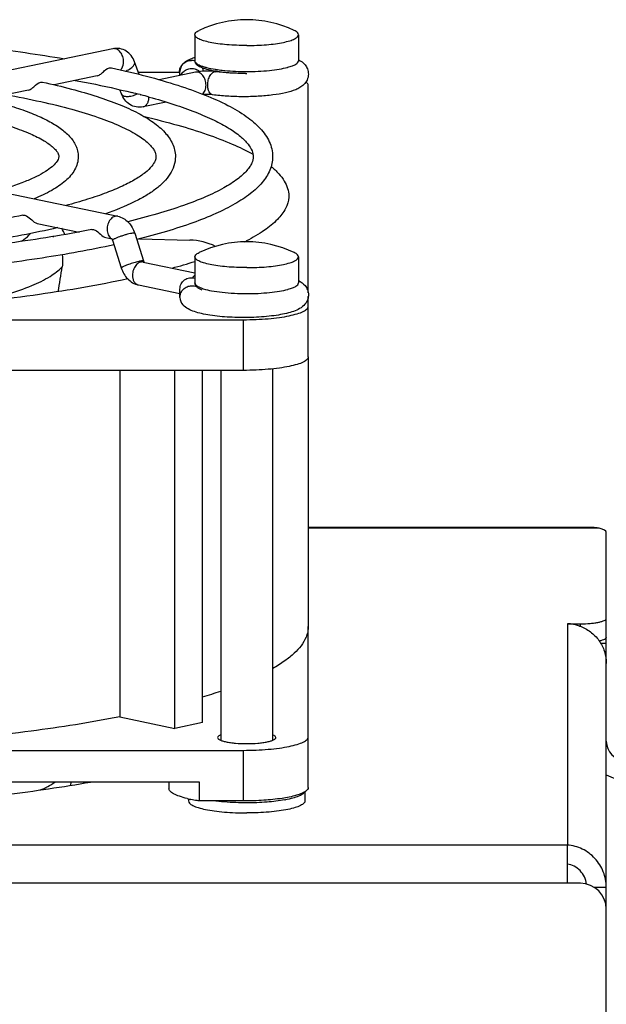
# Model space of a CAD drawing. Extents: x -1767 to 1181, y 8 to 1639.
# Tile 72 of 74: x 744 to 789, y 961 to 1037. Entities that reach past the tile are written whole.
import ezdxf

# ---------------------------------------------------------------- set-up
doc = ezdxf.new("R2010")
doc.units = 0
doc.header["$LTSCALE"] = 65.395
doc.layers.get('0').update_dxf_attribs({"linetype": 'CONTINUOUS'})
doc.layers.add('3_ALL_AXES', color=7, linetype='CONTINUOUS')

msp = doc.modelspace()

# ---------------------------------------------------------------- linework, layer by layer
at = {"color": 7, "linetype": 'CONTINUOUS'}
for p, q in [((751.367, 1035.127), (724.497, 1029.541)), ((753.392, 1033.146), (753.036, 1034.124)), ((756.537, 1033.072), (756.537, 1033.368)), ((750.151, 1033.036), (746.829, 1032.345)), ((753.325, 1033.331), (756.537, 1033.331)), ((757.73, 1033.32), (754.924, 1032.737)), ((744.847, 1031.933), (741.516, 1031.241)), ((752.023, 1031.645), (751.907, 1031.965)), ((766.437, 1016.272), (766.437, 1032.291)), ((755.476, 1031.013), (753.692, 1030.642)), ((724.863, 1027.777), (751.733, 1022.19)), ((764.933, 1023.767), (764.93, 1023.664)), ((745.524, 1021.643), (748.747, 1020.972)), ((746.728, 1020.631), (746.799, 1020.629)), ((750.827, 1020.54), (751.284, 1020.445)), ((753.048, 1020.884), (753.727, 1018.739)), ((753.406, 1020.456), (757.309, 1020.353)), ((751.332, 1020.341), (752.011, 1018.196)), ((753.692, 1018.653), (757.687, 1017.822)), ((753.326, 1016.89), (756.537, 1016.223)), ((756.537, 1015.927), (756.537, 1016.569)), ((766.437, 1011.33), (766.437, 1015.988)), ((679.437, 1014.203), (761.437, 1014.203)), ((761.437, 1010.291), (679.437, 1010.291)), ((751.886, 1010.291), (751.886, 983.53)), ((756.146, 982.645), (756.146, 1010.291)), ((758.268, 983.086), (758.268, 1010.291)), ((789.437, 989.669), (789.437, 991.136)), ((766.437, 978.073), (766.437, 990.51)), ((789.437, 989.187), (789.022, 989.187)), ((751.886, 983.53), (756.146, 982.645)), ((758.268, 983.086), (756.146, 982.645)), ((679.437, 980.946), (761.437, 980.946)), ((682.853, 978.501), (758.022, 978.501)), ((755.687, 978.501), (755.687, 978.021)), ((758.022, 978.501), (758.022, 977.034)), ((761.437, 977.034), (758.022, 977.034)), ((789.437, 970.358), (788.518, 970.358))]:
    msp.add_line(p, q, dxfattribs=at)
at = {"color": 9, "linetype": 'CONTINUOUS'}
for p, q in [((757.687, 1034.202), (757.687, 1034.202)), ((757.687, 1017.049), (757.687, 1017.049)), ((761.437, 1010.291), (761.437, 1014.203)), ((788.889, 998.094), (766.437, 998.094)), ((786.437, 990.72), (786.437, 973.626)), ((787.437, 990.522), (787.437, 990.72)), ((761.437, 977.034), (761.437, 980.946)), ((748.104, 978.243), (748.131, 978.501)), ((749.098, 978.501), (749.098, 978.409)), ((786.437, 973.611), (662.437, 973.611)), ((786.437, 970.677), (662.437, 970.677))]:
    msp.add_line(p, q, dxfattribs=at)
at = {"color": 3, "linetype": 'CONTINUOUS'}
for p, q in [((787.437, 998.16), (766.437, 998.16)), ((789.437, 991.136), (789.437, 997.801)), ((786.437, 990.72), (787.437, 990.72)), ((789.437, 877.41), (789.437, 989.669)), ((786.437, 970.677), (786.437, 973.626)), ((787.437, 970.677), (786.437, 970.677))]:
    msp.add_line(p, q, dxfattribs=at)
at = {"color": 6, "linetype": 'CONTINUOUS'}
msp.add_line((748.12, 978.501), (748.092, 978.241), dxfattribs=at)
at = {"color": 7, "linetype": 'CONTINUOUS'}
for centre, radius, start, end in [((757.416, 1033.299), 0.931, 72.84704, 88.68824), ((757.501, 1033.179), 1.051, 168.62707, 171.67184), ((757.552, 1033.168), 1.103, 159.82788, 168.56419), ((757.39, 1033.369), 0.853, 136.85384, 180.04845), ((757.694, 1033.081), 1.271, 139.63797, 141.0702), ((757.443, 1032.701), 0.904, 47.71804, 63.49761), ((757.454, 1033.326), 0.884, 4.30425, 20.76166), ((760.763, 1042.301), 9.036, 260.00338, 260.67479), ((761.451, 1051.913), 18.691, 270.43851, 270.72623), ((743.951, 1019.232), 4.01, 22.74204, 30.35829), ((745.165, 1019.023), 2.243, 45.38069, 45.80713), ((750.854, 1020.19), 0.502, 17.55182, 21.60327), ((757.186, 1015.642), 4.713, 63.72489, 88.50136), ((754.124, 1035.014), 16.546, 296.55418, 297.12131), ((696.224, 1025.481), 51.728, 349.84987, 352.01374), ((744.005, 1061.77), 45.185, 285.30285, 287.63105), ((757.39, 1015.926), 0.853, 179.95154, 223.14712), ((746.602, 1024.03), 40.67, 286.68383, 288.78192), ((790.937, 981.66), 3, 240, 270), ((759.387, 986.522), 9.582, 256.19025, 257.94533), ((762.912, 986.672), 9.707, 280.21004, 280.49463)]:
    msp.add_arc(centre, radius, start, end, dxfattribs=at)
at = {"color": 9, "linetype": 'CONTINUOUS'}
for centre, radius, start, end in [((760.866, 1043.656), 10.242, 260.94225, 261.32286), ((761.688, 1052.48), 19.11, 269.25018, 269.99961), ((763.573, 1038.449), 4.925, 284.88012, 285.14226), ((751.464, 1020.873), 0.456, 239.40834, 244.87465), ((751.458, 1020.86), 0.442, 244.87442, 253.50641), ((753.414, 1017.315), 0.434, 252.97369, 258.23021), ((759.318, 1019.68), 3.238, 250.2396, 252.39322), ((763.617, 1021.133), 4.755, 285.14181, 285.48269)]:
    msp.add_arc(centre, radius, start, end, dxfattribs=at)
at = {"color": 3, "linetype": 'CONTINUOUS'}
for centre, radius, start, end in [((786.346, 987.612), 3.109, 70.61139, 88.31825), ((790.937, 981.66), 1.5, 180, 270), ((787.437, 968.677), 2, 0, 90)]:
    msp.add_arc(centre, radius, start, end, dxfattribs=at)
at = {"color": 6, "linetype": 'CONTINUOUS'}
msp.add_arc((744.43, 981.66), 4, 289.28582, 307.81229, dxfattribs=at)
at = {"color": 3, "linetype": 'CONTINUOUS'}
msp.add_ellipse((787.437, 997.801), major_axis=(2, 0), ratio=0.212557, start_param=0, end_param=0.758912, dxfattribs=at)
at = {"color": 7, "linetype": 'CONTINUOUS'}
for points, knots in [([(753.036, 1034.124), (752.975, 1034.292), (752.804, 1034.61), (752.405, 1034.976), (751.901, 1035.171), (751.539, 1035.163), (751.367, 1035.127)], [0, 0, 0, 0, 0.252553, 0.502099, 0.751047, 1, 1, 1, 1]), ([(756.768, 1033.952), (756.831, 1034.019), (757.101, 1034.253), (757.436, 1034.396), (757.685, 1034.479)], [0, 0, 0, 0, 0.258788, 1, 1, 1, 1]), ([(756.768, 1033.952), (756.852, 1034.042), (757.062, 1034.187), (757.313, 1034.233), (757.437, 1034.23)], [0, 0, 0, 0, 0.497337, 1, 1, 1, 1]), ([(759.195, 1033.402), (758.995, 1033.438), (758.64, 1033.513), (758.23, 1033.645), (757.975, 1033.778), (757.827, 1033.885), (757.714, 1034.025), (757.692, 1034.143), (757.692, 1034.202)], [0, 0, 0, 0, 0.335382, 0.601248, 0.709982, 0.809222, 0.90281, 1, 1, 1, 1]), ([(765.688, 1034.281), (765.876, 1034.181), (766.158, 1033.976), (766.4, 1033.566), (766.449, 1033.308), (766.449, 1033.175)], [0, 0, 0, 0, 0.45395, 0.717411, 1, 1, 1, 1]), ([(750.151, 1033.036), (750.249, 1033.056), (750.452, 1033.176), (750.733, 1033.465), (751.049, 1033.696), (751.243, 1033.654)], [0, 0, 0, 0, 0.238025, 0.529968, 1, 1, 1, 1]), ([(756.516, 1033.548), (756.528, 1033.579), (756.577, 1033.697), (756.646, 1033.807), (756.705, 1033.88)], [0, 0, 0, 0, 0.260215, 1, 1, 1, 1]), ([(756.618, 1033.09), (756.668, 1033.198), (756.815, 1033.395), (757.133, 1033.58), (757.499, 1033.629), (757.738, 1033.564), (757.846, 1033.51)], [0, 0, 0, 0, 0.247768, 0.497721, 0.749004, 1, 1, 1, 1]), ([(759.299, 1033.357), (759.034, 1033.393), (758.508, 1033.415), (757.982, 1033.373), (757.73, 1033.32)], [0, 0, 0, 0, 0.510313, 1, 1, 1, 1]), ([(760.893, 1033.229), (760.75, 1033.235), (760.217, 1033.266), (759.685, 1033.321), (759.299, 1033.385)], [0, 0, 0, 0, 0.267417, 1, 1, 1, 1]), ([(761.594, 1033.222), (761.192, 1033.219), (760.425, 1033.238), (759.66, 1033.306), (759.299, 1033.357)], [0, 0, 0, 0, 0.523827, 1, 1, 1, 1]), ([(766.449, 1033.175), (766.45, 1033.018), (766.381, 1032.712), (766.124, 1032.359), (765.806, 1032.121), (765.335, 1031.892), (764.635, 1031.695), (763.668, 1031.536), (762.559, 1031.44), (761.374, 1031.41), (760.194, 1031.449), (759.421, 1031.522), (759.052, 1031.574)], [0, 0, 0, 0, 0.058165, 0.11106, 0.157949, 0.203215, 0.303666, 0.425079, 0.564604, 0.713825, 0.862354, 1, 1, 1, 1]), ([(744.847, 1031.933), (744.946, 1031.954), (745.148, 1032.074), (745.429, 1032.363), (745.745, 1032.593), (745.939, 1032.551)], [0, 0, 0, 0, 0.23787, 0.529944, 1, 1, 1, 1]), ([(766.437, 1032.291), (766.437, 1032.315), (766.419, 1032.425), (766.333, 1032.51), (766.264, 1032.563)], [0, 0, 0, 0, 0.210811, 1, 1, 1, 1]), ([(753.692, 1030.642), (753.52, 1030.606), (753.159, 1030.599), (752.654, 1030.793), (752.255, 1031.159), (752.084, 1031.478), (752.023, 1031.645)], [0, 0, 0, 0, 0.248913, 0.497854, 0.747428, 1, 1, 1, 1]), ([(759.052, 1031.574), (758.942, 1031.589), (758.711, 1031.604), (758.479, 1031.6), (758.358, 1031.591)], [0, 0, 0, 0, 0.476214, 1, 1, 1, 1]), ([(753.8, 1029.888), (754.66, 1029.686), (756.282, 1029.27), (758.544, 1028.568), (760.485, 1027.828), (761.647, 1027.27), (762.164, 1026.979)], [0, 0, 0, 0, 0.298527, 0.565502, 0.799547, 1, 1, 1, 1]), ([(763.573, 1026.037), (763.783, 1025.864), (764.158, 1025.518), (764.599, 1024.948), (764.87, 1024.364), (764.933, 1023.96), (764.933, 1023.767)], [0, 0, 0, 0, 0.298907, 0.558491, 0.787744, 1, 1, 1, 1]), ([(764.93, 1023.664), (764.914, 1023.365), (764.717, 1022.719), (764.033, 1021.85), (762.99, 1021.018), (762.143, 1020.532), (761.667, 1020.288)], [0, 0, 0, 0, 0.183879, 0.401487, 0.670757, 1, 1, 1, 1]), ([(744.425, 1022.265), (744.512, 1022.282), (744.956, 1022.171), (745.192, 1021.711), (745.524, 1021.643)], [0, 0, 0, 0, 0.207463, 1, 1, 1, 1]), ([(751.733, 1022.19), (751.888, 1022.158), (752.189, 1022.041), (752.699, 1021.639), (752.95, 1021.195), (753.048, 1020.884)], [0, 0, 0, 0, 0.244949, 0.492642, 1, 1, 1, 1]), ([(749.729, 1021.162), (749.816, 1021.179), (750.26, 1021.069), (750.495, 1020.609), (750.827, 1020.54)], [0, 0, 0, 0, 0.207441, 1, 1, 1, 1]), ([(751.265, 1020.47), (751.259, 1020.476), (751.291, 1020.441), (751.298, 1020.421), (751.314, 1020.39), (751.32, 1020.374)], [0, 0, 0, 0, 0.213588, 0.541755, 1, 1, 1, 1]), ([(747.442, 1019.219), (747.48, 1018.991), (747.493, 1018.679), (747.461, 1018.371), (747.45, 1018.294)], [0, 0, 0, 0, 0.748128, 1, 1, 1, 1]), ([(752.011, 1018.196), (752.109, 1017.885), (752.36, 1017.441), (752.87, 1017.039), (753.172, 1016.922), (753.326, 1016.89)], [0, 0, 0, 0, 0.507388, 0.755074, 1, 1, 1, 1]), ([(753.727, 1018.739), (753.73, 1018.728), (753.743, 1018.692), (753.76, 1018.657), (753.775, 1018.635)], [0, 0, 0, 0, 0.300812, 1, 1, 1, 1]), ([(756.537, 1016.569), (756.537, 1016.704), (756.604, 1016.979), (756.879, 1017.299), (757.27, 1017.466), (757.555, 1017.452), (757.688, 1017.414)], [0, 0, 0, 0, 0.247145, 0.496219, 0.747676, 1, 1, 1, 1]), ([(752.513, 1017.355), (750.259, 1016.868), (745.391, 1016.035), (737.651, 1015.17), (729.22, 1014.636), (720.437, 1014.455), (711.654, 1014.636), (703.224, 1015.17), (695.484, 1016.035), (690.616, 1016.868), (688.362, 1017.355)], [0, 0, 0, 0, 0.107248, 0.229463, 0.362071, 0.5, 0.637929, 0.770537, 0.892752, 1, 1, 1, 1]), ([(756.537, 1015.927), (756.537, 1016.042), (756.585, 1016.276), (756.786, 1016.572), (757.084, 1016.772), (757.32, 1016.823), (757.437, 1016.825)], [0, 0, 0, 0, 0.247327, 0.497152, 0.748666, 1, 1, 1, 1]), ([(758.25, 1016.496), (758.177, 1016.525), (758.042, 1016.586), (757.863, 1016.701), (757.722, 1016.849), (757.692, 1016.983), (757.692, 1017.049)], [0, 0, 0, 0, 0.282324, 0.532004, 0.763221, 1, 1, 1, 1]), ([(765.687, 1017.227), (765.876, 1017.128), (766.158, 1016.922), (766.401, 1016.512), (766.45, 1016.253), (766.449, 1016.12)], [0, 0, 0, 0, 0.453899, 0.717361, 1, 1, 1, 1]), ([(766.449, 1016.12), (766.449, 1016.011), (766.416, 1015.797), (766.244, 1015.435), (765.905, 1015.113), (765.424, 1014.878), (764.891, 1014.711), (764.279, 1014.58), (763.586, 1014.48), (762.825, 1014.409), (761.743, 1014.357), (760.408, 1014.374), (759.132, 1014.491), (758.228, 1014.658), (757.508, 1014.853), (757.001, 1015.094), (756.768, 1015.343)], [0, 0, 0, 0, 0.030907, 0.06039, 0.112019, 0.159593, 0.211144, 0.270073, 0.336605, 0.409454, 0.486554, 0.643491, 0.787285, 0.849154, 0.903314, 1, 1, 1, 1]), ([(761.437, 1014.203), (761.763, 1014.203), (762.401, 1014.216), (763.328, 1014.273), (764.183, 1014.366), (764.933, 1014.49), (765.551, 1014.641), (765.969, 1014.792), (766.215, 1014.931), (766.364, 1015.046), (766.437, 1015.168), (766.437, 1015.243)], [0, 0, 0, 0, 0.185428, 0.364047, 0.529348, 0.67543, 0.797342, 0.891566, 0.927897, 0.957349, 1, 1, 1, 1]), ([(766.437, 1011.33), (766.437, 1011.255), (766.364, 1011.134), (766.215, 1011.018), (765.969, 1010.879), (765.551, 1010.729), (764.933, 1010.578), (764.183, 1010.454), (763.328, 1010.361), (762.401, 1010.303), (761.763, 1010.291), (761.437, 1010.291)], [0, 0, 0, 0, 0.042651, 0.072103, 0.108434, 0.202658, 0.32457, 0.470652, 0.635953, 0.814572, 1, 1, 1, 1]), ([(766.437, 990.51), (766.437, 990.371), (766.407, 990.087), (766.165, 989.329), (765.526, 988.552), (764.599, 987.81), (764.02, 987.444), (763.703, 987.262)], [0, 0, 0, 0, 0.094175, 0.19217, 0.536825, 0.752054, 1, 1, 1, 1]), ([(789.437, 989.669), (789.437, 989.64), (789.398, 989.572), (789.283, 989.504), (789.112, 989.437), (788.976, 989.402), (788.898, 989.385)], [0, 0, 0, 0, 0.1343, 0.336686, 0.625824, 1, 1, 1, 1]), ([(751.886, 983.53), (749.621, 983.089), (744.786, 982.331), (737.161, 981.541), (728.949, 981.055), (723.307, 980.946), (720.437, 980.946)], [0, 0, 0, 0, 0.219132, 0.464346, 0.727575, 1, 1, 1, 1]), ([(761.437, 980.946), (761.763, 980.946), (762.401, 980.959), (763.328, 981.016), (764.183, 981.109), (764.933, 981.233), (765.551, 981.384), (765.969, 981.535), (766.215, 981.674), (766.364, 981.789), (766.437, 981.911), (766.437, 981.986)], [0, 0, 0, 0, 0.185428, 0.364047, 0.529348, 0.67543, 0.797342, 0.891566, 0.927897, 0.957349, 1, 1, 1, 1]), ([(757.099, 977.217), (756.896, 977.267), (756.538, 977.37), (756.134, 977.537), (755.899, 977.687), (755.754, 977.815), (755.687, 977.942), (755.687, 978.021)], [0, 0, 0, 0, 0.370728, 0.657432, 0.769089, 0.861034, 1, 1, 1, 1]), ([(766.437, 978.073), (766.437, 978.047), (766.412, 977.919), (766.304, 977.827), (766.22, 977.77)], [0, 0, 0, 0, 0.2039, 1, 1, 1, 1]), ([(758.022, 977.034), (757.966, 977.042), (757.753, 977.078), (757.541, 977.118), (757.386, 977.151)], [0, 0, 0, 0, 0.260732, 1, 1, 1, 1]), ([(766.22, 977.77), (766.129, 977.708), (765.9, 977.595), (765.301, 977.394), (764.322, 977.205), (762.955, 977.065), (761.96, 977.034), (761.437, 977.034)], [0, 0, 0, 0, 0.067653, 0.155794, 0.388232, 0.678679, 1, 1, 1, 1]), ([(764.633, 977.118), (764.179, 977.036), (763.197, 976.925), (762.212, 976.89), (761.687, 976.89)], [0, 0, 0, 0, 0.468132, 1, 1, 1, 1]), ([(766.164, 977.73), (766.129, 977.66), (765.976, 977.525), (765.66, 977.376), (765.213, 977.236), (764.871, 977.162), (764.68, 977.127)], [0, 0, 0, 0, 0.14334, 0.356567, 0.643819, 1, 1, 1, 1]), ([(761.687, 976.89), (761.479, 976.89), (760.685, 976.901), (759.89, 976.956), (759.308, 977.031)], [0, 0, 0, 0, 0.261638, 1, 1, 1, 1]), ([(787.92, 970.616), (787.893, 970.81), (787.777, 971.191), (787.439, 971.673), (786.978, 972.016), (786.618, 972.133), (786.437, 972.159)], [0, 0, 0, 0, 0.258177, 0.512701, 0.760869, 1, 1, 1, 1])]:
    msp.add_open_spline(points, degree=3, knots=knots, dxfattribs=at)
at = {"color": 9, "linetype": 'CONTINUOUS'}
for points, knots in [([(752.186, 1034.114), (752.186, 1034.252), (752.141, 1034.525), (751.96, 1034.873), (751.691, 1035.111), (751.463, 1035.147), (751.367, 1035.127)], [0, 0, 0, 0, 0.285334, 0.55894, 0.796851, 1, 1, 1, 1]), ([(752.827, 1033.684), (752.868, 1033.719), (752.939, 1033.789), (753.017, 1033.904), (753.055, 1034.018), (753.047, 1034.093), (753.036, 1034.124)], [0, 0, 0, 0, 0.313173, 0.581136, 0.804846, 1, 1, 1, 1]), ([(757.687, 1034.202), (757.687, 1034.13), (757.773, 1034.014), (757.931, 1033.912), (758.112, 1033.825), (758.338, 1033.744), (758.721, 1033.637), (759.033, 1033.577), (759.253, 1033.542)], [0, 0, 0, 0, 0.12235, 0.212116, 0.324933, 0.461193, 0.620184, 1, 1, 1, 1]), ([(764.859, 1033.695), (764.979, 1033.728), (765.194, 1033.796), (765.487, 1033.923), (765.687, 1034.088), (765.687, 1034.202)], [0, 0, 0, 0, 0.371557, 0.659392, 1, 1, 1, 1]), ([(751.963, 1033.49), (751.999, 1033.525), (752.138, 1033.704), (752.186, 1033.94), (752.186, 1034.114)], [0, 0, 0, 0, 0.22507, 1, 1, 1, 1]), ([(752.331, 1033.406), (752.378, 1033.423), (752.554, 1033.494), (752.72, 1033.593), (752.827, 1033.684)], [0, 0, 0, 0, 0.263698, 1, 1, 1, 1]), ([(758.676, 1032.309), (758.676, 1032.445), (758.709, 1032.707), (758.824, 1033.008), (758.957, 1033.197), (759.064, 1033.297), (759.18, 1033.355), (759.262, 1033.362), (759.299, 1033.357)], [0, 0, 0, 0, 0.304534, 0.589534, 0.713588, 0.821882, 0.915559, 1, 1, 1, 1]), ([(759.32, 1033.532), (759.481, 1033.507), (760.183, 1033.416), (760.892, 1033.379), (761.437, 1033.372)], [0, 0, 0, 0, 0.229042, 1, 1, 1, 1]), ([(761.687, 1033.37), (762.272, 1033.37), (763.115, 1033.406), (764.164, 1033.54), (764.629, 1033.634), (764.838, 1033.689)], [0, 0, 0, 0, 0.552878, 0.795545, 1, 1, 1, 1]), ([(758.55, 1032.307), (758.55, 1032.445), (758.504, 1032.718), (758.323, 1033.066), (758.055, 1033.304), (757.827, 1033.34), (757.73, 1033.32)], [0, 0, 0, 0, 0.285334, 0.55894, 0.796851, 1, 1, 1, 1]), ([(758.258, 1031.627), (758.353, 1031.693), (758.51, 1031.912), (758.55, 1032.169), (758.55, 1032.307)], [0, 0, 0, 0, 0.457221, 1, 1, 1, 1]), ([(759.052, 1031.574), (758.997, 1031.581), (758.882, 1031.64), (758.764, 1031.811), (758.691, 1032.042), (758.676, 1032.217), (758.676, 1032.309)], [0, 0, 0, 0, 0.186864, 0.411701, 0.685972, 1, 1, 1, 1]), ([(752.023, 1031.645), (752.035, 1031.614), (752.078, 1031.552), (752.181, 1031.488), (752.316, 1031.451), (752.479, 1031.438), (752.66, 1031.452), (752.919, 1031.504), (753.11, 1031.577), (753.231, 1031.64)], [0, 0, 0, 0, 0.077255, 0.165967, 0.272192, 0.396669, 0.536854, 0.688148, 1, 1, 1, 1]), ([(753.692, 1030.642), (753.758, 1030.656), (753.89, 1030.719), (754.036, 1030.894), (754.126, 1031.126), (754.146, 1031.301), (754.146, 1031.391)], [0, 0, 0, 0, 0.213648, 0.447557, 0.710873, 1, 1, 1, 1]), ([(751.733, 1022.19), (751.637, 1022.21), (751.409, 1022.173), (751.141, 1021.936), (750.959, 1021.588), (750.914, 1021.315), (750.914, 1021.176)], [0, 0, 0, 0, 0.203149, 0.44106, 0.714666, 1, 1, 1, 1]), ([(744.274, 1020.244), (744.347, 1020.292), (744.608, 1020.472), (744.852, 1020.68), (745.007, 1020.85)], [0, 0, 0, 0, 0.276004, 1, 1, 1, 1]), ([(750.914, 1021.176), (750.914, 1021.033), (750.957, 1020.765), (751.129, 1020.541), (751.232, 1020.48)], [0, 0, 0, 0, 0.545276, 1, 1, 1, 1]), ([(751.554, 1020.48), (751.524, 1020.467), (751.47, 1020.442), (751.401, 1020.406), (751.357, 1020.377), (751.335, 1020.358), (751.332, 1020.348)], [0, 0, 0, 0, 0.382024, 0.680641, 0.886373, 1, 1, 1, 1]), ([(753.048, 1020.884), (753.047, 1020.889), (753.029, 1020.898), (752.975, 1020.9), (752.864, 1020.887), (752.693, 1020.851), (752.476, 1020.797), (752.235, 1020.727), (751.922, 1020.626), (751.695, 1020.542), (751.554, 1020.48)], [0, 0, 0, 0, 0.010962, 0.031701, 0.106718, 0.222443, 0.369353, 0.53491, 0.704802, 1, 1, 1, 1]), ([(751.332, 1020.348), (751.332, 1020.347), (751.332, 1020.344), (751.332, 1020.342), (751.332, 1020.341)], [0, 0, 0, 0, 0.524564, 1, 1, 1, 1]), ([(740.972, 1015.562), (741.736, 1015.741), (743.131, 1016.106), (744.994, 1016.755), (746.423, 1017.444), (747.18, 1018), (747.45, 1018.294)], [0, 0, 0, 0, 0.331087, 0.608968, 0.831414, 1, 1, 1, 1]), ([(752.233, 1018.335), (752.199, 1018.321), (752.142, 1018.295), (752.07, 1018.255), (752.028, 1018.229), (752.008, 1018.204), (752.011, 1018.196)], [0, 0, 0, 0, 0.406476, 0.712752, 0.90814, 1, 1, 1, 1]), ([(753.628, 1018.751), (753.537, 1018.743), (753.318, 1018.695), (752.965, 1018.6), (752.59, 1018.477), (752.343, 1018.384), (752.233, 1018.335)], [0, 0, 0, 0, 0.188672, 0.459153, 0.751301, 1, 1, 1, 1]), ([(753.692, 1018.653), (753.596, 1018.673), (753.368, 1018.636), (753.1, 1018.399), (752.918, 1018.05), (752.873, 1017.777), (752.873, 1017.639)], [0, 0, 0, 0, 0.203149, 0.44106, 0.714666, 1, 1, 1, 1]), ([(753.727, 1018.739), (753.724, 1018.749), (753.681, 1018.756), (753.652, 1018.753), (753.628, 1018.751)], [0, 0, 0, 0, 0.306784, 1, 1, 1, 1]), ([(752.873, 1017.639), (752.873, 1017.553), (752.89, 1017.387), (752.972, 1017.162), (753.105, 1016.989), (753.226, 1016.919), (753.288, 1016.9)], [0, 0, 0, 0, 0.28719, 0.550509, 0.785852, 1, 1, 1, 1]), ([(757.687, 1017.631), (757.67, 1017.619), (757.602, 1017.564), (757.543, 1017.498), (757.504, 1017.444)], [0, 0, 0, 0, 0.239455, 1, 1, 1, 1]), ([(757.687, 1017.049), (757.687, 1016.964), (757.806, 1016.831), (758.005, 1016.72), (758.145, 1016.662), (758.223, 1016.633)], [0, 0, 0, 0, 0.36239, 0.642937, 1, 1, 1, 1]), ([(764.887, 1016.55), (765.003, 1016.582), (765.21, 1016.65), (765.495, 1016.776), (765.687, 1016.938), (765.687, 1017.049)], [0, 0, 0, 0, 0.370574, 0.657844, 1, 1, 1, 1]), ([(758.339, 1016.594), (758.548, 1016.528), (759.028, 1016.417), (760.143, 1016.259), (761.052, 1016.218), (761.687, 1016.218)], [0, 0, 0, 0, 0.194881, 0.43581, 1, 1, 1, 1]), ([(761.687, 1016.218), (762.277, 1016.218), (763.127, 1016.254), (764.184, 1016.391), (764.65, 1016.486), (764.859, 1016.543)], [0, 0, 0, 0, 0.553994, 0.796493, 1, 1, 1, 1])]:
    msp.add_open_spline(points, degree=3, knots=knots, dxfattribs=at)
at = {"color": 7, "linetype": 'CONTINUOUS'}
msp.add_open_spline([(757.437, 1016.825), (757.573, 1016.828), (757.714, 1016.8), (757.837, 1016.743)], degree=3, dxfattribs=at)
at = {"color": 3, "linetype": 'CONTINUOUS'}
for points, knots in [([(788.889, 998.094), (788.788, 998.117), (788.568, 998.144), (788.083, 998.162), (787.701, 998.16), (787.437, 998.16)], [0, 0, 0, 0, 0.212352, 0.456193, 1, 1, 1, 1]), ([(787.437, 990.72), (787.693, 990.72), (788.064, 990.734), (788.536, 990.785), (788.836, 990.835), (789.083, 990.895), (789.269, 990.964), (789.393, 991.034), (789.437, 991.106), (789.437, 991.136)], [0, 0, 0, 0, 0.364076, 0.529428, 0.675555, 0.797505, 0.891758, 0.957336, 1, 1, 1, 1]), ([(787.378, 990.545), (787.675, 990.441), (788.239, 990.139), (788.908, 989.454), (789.339, 988.599), (789.437, 987.967), (789.437, 987.653)], [0, 0, 0, 0, 0.250122, 0.500392, 0.750349, 1, 1, 1, 1]), ([(789.437, 970.358), (789.437, 970.767), (789.282, 971.592), (788.618, 972.649), (787.626, 973.384), (786.832, 973.598), (786.437, 973.626)], [0, 0, 0, 0, 0.253195, 0.505339, 0.754939, 1, 1, 1, 1])]:
    msp.add_open_spline(points, degree=3, knots=knots, dxfattribs=at)
at = {"layer": '3_ALL_AXES', "color": 7, "linetype": 'CONTINUOUS'}
for p, q in [((757.687, 1036.207), (757.687, 1034.202)), ((765.687, 1036.207), (765.687, 1034.202)), ((759.687, 1033.329), (759.687, 1033.31)), ((753.457, 1031.588), (753.53, 1031.569)), ((757.687, 1019.054), (757.687, 1017.049)), ((765.687, 1019.054), (765.687, 1017.049)), ((766.437, 1011.33), (766.437, 990.51)), ((759.687, 1010.291), (759.687, 981.72)), ((763.687, 1010.403), (763.687, 981.72)), ((757.187, 977.197), (757.187, 977.043)), ((766.187, 977.751), (766.187, 977.043))]:
    msp.add_line(p, q, dxfattribs=at)
for centre, radius, start, end in [((761.687, 1028.871), 8.5, 64.43095, 115.56907), ((739.191, 976.765), 56.649, 75.41422, 76.06846), ((740.427, 981.516), 51.739, 74.61, 75.33036), ((761.687, 1011.718), 8.5, 64.43095, 115.56907)]:
    msp.add_arc(centre, radius, start, end, dxfattribs=at)
for points, knots in [([(757.687, 1036.207), (757.687, 1036.27), (757.753, 1036.372), (757.882, 1036.467), (757.969, 1036.515), (758.019, 1036.539)], [0, 0, 0, 0, 0.388653, 0.661565, 1, 1, 1, 1]), ([(765.687, 1036.207), (765.687, 1036.27), (765.622, 1036.372), (765.493, 1036.467), (765.405, 1036.515), (765.356, 1036.539)], [0, 0, 0, 0, 0.388653, 0.661565, 1, 1, 1, 1]), ([(693.244, 1034.351), (695.257, 1034.697), (699.499, 1035.293), (706.128, 1035.918), (713.176, 1036.3), (720.437, 1036.429), (727.699, 1036.3), (734.747, 1035.918), (741.375, 1035.293), (745.618, 1034.697), (747.631, 1034.351)], [0, 0, 0, 0, 0.11224, 0.235276, 0.365745, 0.5, 0.634255, 0.764724, 0.88776, 1, 1, 1, 1]), ([(761.687, 1035.375), (761.427, 1035.375), (760.916, 1035.386), (760.175, 1035.432), (759.491, 1035.506), (758.891, 1035.605), (758.397, 1035.726), (758.062, 1035.846), (757.866, 1035.958), (757.746, 1036.05), (757.687, 1036.147), (757.687, 1036.207)], [0, 0, 0, 0, 0.185332, 0.364086, 0.529349, 0.675427, 0.797341, 0.891572, 0.927898, 0.957354, 1, 1, 1, 1]), ([(761.687, 1035.375), (761.947, 1035.375), (762.458, 1035.386), (763.2, 1035.432), (763.884, 1035.506), (764.484, 1035.605), (764.978, 1035.726), (765.313, 1035.846), (765.509, 1035.958), (765.628, 1036.05), (765.687, 1036.147), (765.687, 1036.207)], [0, 0, 0, 0, 0.185332, 0.364086, 0.529349, 0.675427, 0.797341, 0.891572, 0.927898, 0.957354, 1, 1, 1, 1]), ([(751.243, 1033.654), (752.153, 1033.457), (753.876, 1033.051), (756.292, 1032.357), (758.391, 1031.615), (760.164, 1030.824), (761.609, 1029.981), (762.725, 1029.059), (763.373, 1028.164), (763.642, 1027.394), (763.687, 1026.997), (763.687, 1026.799)], [0, 0, 0, 0, 0.186619, 0.35464, 0.503314, 0.632519, 0.743054, 0.837664, 0.920874, 0.960321, 1, 1, 1, 1]), ([(748.449, 1032.682), (748.836, 1032.611), (750.303, 1032.331), (751.762, 1032.012), (752.83, 1031.747)], [0, 0, 0, 0, 0.263354, 1, 1, 1, 1]), ([(745.939, 1032.551), (746.684, 1032.389), (748.095, 1032.053), (750.073, 1031.481), (751.794, 1030.867), (753.251, 1030.212), (754.446, 1029.51), (755.376, 1028.734), (755.92, 1027.974), (756.148, 1027.314), (756.187, 1026.971), (756.187, 1026.799)], [0, 0, 0, 0, 0.184451, 0.350622, 0.497865, 0.626175, 0.736526, 0.832042, 0.917418, 0.958426, 1, 1, 1, 1]), ([(740.635, 1031.448), (741.215, 1031.32), (742.313, 1031.055), (743.854, 1030.604), (745.198, 1030.119), (746.34, 1029.6), (747.284, 1029.039), (748.027, 1028.409), (748.467, 1027.784), (748.655, 1027.233), (748.687, 1026.945), (748.687, 1026.799)], [0, 0, 0, 0, 0.181187, 0.344578, 0.489675, 0.616657, 0.726768, 0.823662, 0.912312, 0.955637, 1, 1, 1, 1]), ([(743.133, 1031.577), (744.028, 1031.417), (745.721, 1031.083), (748.091, 1030.505), (750.136, 1029.884), (751.826, 1029.232), (753.133, 1028.569), (753.953, 1027.989), (754.377, 1027.539), (754.566, 1027.265), (754.667, 1027.021), (754.687, 1026.868), (754.687, 1026.799)], [0, 0, 0, 0, 0.211246, 0.400898, 0.566944, 0.707618, 0.82144, 0.90704, 0.939211, 0.964505, 0.98407, 1, 1, 1, 1]), ([(754.158, 1031.4), (754.801, 1031.223), (756.01, 1030.864), (757.686, 1030.27), (759.112, 1029.658), (760.272, 1029.038), (761.159, 1028.425), (761.762, 1027.839), (762.11, 1027.304), (762.187, 1026.95), (762.187, 1026.799)], [0, 0, 0, 0, 0.20808, 0.393382, 0.554898, 0.691839, 0.803534, 0.889961, 0.952962, 1, 1, 1, 1]), ([(737.811, 1030.471), (738.541, 1030.345), (739.924, 1030.083), (741.862, 1029.626), (743.533, 1029.135), (744.911, 1028.618), (745.853, 1028.154), (746.431, 1027.778), (746.741, 1027.528), (746.962, 1027.298), (747.127, 1027.071), (747.187, 1026.896), (747.187, 1026.799)], [0, 0, 0, 0, 0.214807, 0.407728, 0.576527, 0.719162, 0.833779, 0.879997, 0.918445, 0.949097, 0.971984, 1, 1, 1, 1]), ([(747.187, 1026.799), (747.187, 1026.637), (747.012, 1026.337), (746.638, 1025.972), (746.119, 1025.604), (745.422, 1025.226), (744.177, 1024.679), (743.134, 1024.345), (742.387, 1024.133)], [0, 0, 0, 0, 0.086041, 0.168425, 0.280271, 0.420771, 0.588396, 1, 1, 1, 1]), ([(748.687, 1026.799), (748.687, 1026.619), (748.637, 1026.261), (748.424, 1025.762), (748.104, 1025.312), (747.537, 1024.746), (746.594, 1024.12), (745.748, 1023.726), (745.28, 1023.532)], [0, 0, 0, 0, 0.108294, 0.214597, 0.323796, 0.438831, 0.694882, 1, 1, 1, 1]), ([(754.687, 1026.799), (754.687, 1026.687), (754.624, 1026.413), (754.335, 1025.991), (753.823, 1025.509), (753.058, 1025), (752.051, 1024.48), (750.81, 1023.966), (749.35, 1023.469), (748.298, 1023.169), (747.738, 1023.021)], [0, 0, 0, 0, 0.040962, 0.100016, 0.184908, 0.296883, 0.435417, 0.599492, 0.788086, 1, 1, 1, 1]), ([(756.187, 1026.799), (756.187, 1026.559), (756.109, 1026.074), (755.779, 1025.407), (755.285, 1024.806), (754.649, 1024.257), (753.879, 1023.747), (752.608, 1023.068), (751.551, 1022.647), (750.802, 1022.384)], [0, 0, 0, 0, 0.098063, 0.196314, 0.300287, 0.41312, 0.537629, 0.676306, 1, 1, 1, 1]), ([(762.187, 1026.799), (762.187, 1026.632), (762.121, 1026.357), (761.924, 1026.007), (761.581, 1025.564), (760.918, 1024.982), (759.841, 1024.308), (758.437, 1023.631), (756.724, 1022.971), (754.717, 1022.337), (753.276, 1021.959), (752.511, 1021.773)], [0, 0, 0, 0, 0.044368, 0.072442, 0.106232, 0.192431, 0.304626, 0.442385, 0.604923, 0.791214, 1, 1, 1, 1]), ([(763.687, 1026.799), (763.687, 1026.619), (763.65, 1026.258), (763.427, 1025.556), (762.887, 1024.731), (761.947, 1023.87), (760.728, 1023.082), (759.236, 1022.342), (757.47, 1021.643), (755.436, 1020.984), (753.982, 1020.592), (753.213, 1020.401)], [0, 0, 0, 0, 0.041835, 0.083301, 0.169738, 0.266258, 0.376932, 0.504905, 0.65135, 0.816499, 1, 1, 1, 1]), ([(744.425, 1022.265), (742.707, 1021.925), (739.03, 1021.341), (733.221, 1020.732), (726.947, 1020.356), (720.437, 1020.23), (713.928, 1020.356), (707.654, 1020.732), (701.845, 1021.341), (698.168, 1021.925), (696.45, 1022.265)], [0, 0, 0, 0, 0.108987, 0.231525, 0.363387, 0.5, 0.636613, 0.768475, 0.891012, 1, 1, 1, 1]), ([(747.103, 1021.314), (745.276, 1020.874), (741.282, 1020.128), (734.878, 1019.357), (727.824, 1018.88), (720.437, 1018.718), (713.051, 1018.88), (705.997, 1019.357), (699.593, 1020.128), (695.598, 1020.874), (693.771, 1021.314)], [0, 0, 0, 0, 0.105028, 0.226809, 0.360371, 0.5, 0.639629, 0.773191, 0.894972, 1, 1, 1, 1]), ([(749.729, 1021.162), (747.634, 1020.743), (743.148, 1020.026), (736.057, 1019.278), (728.393, 1018.816), (720.437, 1018.66), (712.482, 1018.816), (704.818, 1019.278), (697.727, 1020.026), (693.24, 1020.743), (691.146, 1021.162)], [0, 0, 0, 0, 0.108837, 0.231345, 0.363271, 0.5, 0.636728, 0.768655, 0.891163, 1, 1, 1, 1]), ([(751.455, 1019.99), (749.617, 1019.587), (745.677, 1018.878), (739.425, 1018.091), (732.611, 1017.536), (725.437, 1017.23), (718.114, 1017.182), (710.861, 1017.395), (703.891, 1017.86), (699.374, 1018.351), (697.202, 1018.644)], [0, 0, 0, 0, 0.103588, 0.220245, 0.346844, 0.479857, 0.615512, 0.749939, 0.879313, 1, 1, 1, 1]), ([(757.687, 1019.054), (757.687, 1019.117), (757.753, 1019.219), (757.882, 1019.314), (757.969, 1019.362), (758.019, 1019.386)], [0, 0, 0, 0, 0.388653, 0.661565, 1, 1, 1, 1]), ([(761.687, 1018.223), (761.427, 1018.223), (760.916, 1018.233), (760.175, 1018.279), (759.491, 1018.353), (758.891, 1018.452), (758.397, 1018.573), (758.062, 1018.694), (757.866, 1018.805), (757.746, 1018.897), (757.687, 1018.995), (757.687, 1019.054)], [0, 0, 0, 0, 0.185332, 0.364086, 0.529349, 0.675427, 0.797341, 0.891572, 0.927898, 0.957354, 1, 1, 1, 1]), ([(761.687, 1018.223), (761.947, 1018.223), (762.458, 1018.233), (763.2, 1018.279), (763.884, 1018.353), (764.484, 1018.452), (764.978, 1018.573), (765.313, 1018.694), (765.509, 1018.805), (765.628, 1018.897), (765.687, 1018.995), (765.687, 1019.054)], [0, 0, 0, 0, 0.185332, 0.364086, 0.529349, 0.675427, 0.797341, 0.891572, 0.927898, 0.957354, 1, 1, 1, 1]), ([(765.687, 1019.054), (765.687, 1019.117), (765.622, 1019.219), (765.493, 1019.314), (765.405, 1019.362), (765.356, 1019.386)], [0, 0, 0, 0, 0.388653, 0.661565, 1, 1, 1, 1]), ([(759.686, 982.148), (759.649, 982.133), (759.584, 982.102), (759.49, 982.043), (759.437, 981.976), (759.437, 981.934)], [0, 0, 0, 0, 0.350009, 0.627314, 1, 1, 1, 1]), ([(759.437, 981.934), (759.437, 981.9), (759.471, 981.845), (759.538, 981.793), (759.648, 981.731), (759.836, 981.663), (760.114, 981.595), (760.452, 981.539), (760.982, 981.482), (761.4, 981.466), (761.687, 981.466)], [0, 0, 0, 0, 0.042653, 0.072103, 0.108438, 0.20267, 0.324595, 0.470699, 0.635987, 1, 1, 1, 1]), ([(761.687, 981.466), (761.975, 981.466), (762.393, 981.482), (762.923, 981.539), (763.26, 981.595), (763.538, 981.663), (763.727, 981.731), (763.837, 981.793), (763.904, 981.845), (763.937, 981.9), (763.937, 981.934)], [0, 0, 0, 0, 0.364013, 0.529301, 0.675405, 0.79733, 0.891562, 0.927897, 0.957347, 1, 1, 1, 1]), ([(763.937, 981.934), (763.937, 981.976), (763.885, 982.043), (763.791, 982.102), (763.725, 982.133), (763.688, 982.148)], [0, 0, 0, 0, 0.372686, 0.649991, 1, 1, 1, 1]), ([(757.187, 977.043), (757.187, 976.976), (757.254, 976.867), (757.388, 976.762), (757.609, 976.637), (757.985, 976.502), (758.541, 976.366), (759.216, 976.254), (759.986, 976.17), (760.821, 976.119), (761.395, 976.107), (761.687, 976.107)], [0, 0, 0, 0, 0.042673, 0.072103, 0.108415, 0.202711, 0.324553, 0.470573, 0.635945, 0.81495, 1, 1, 1, 1]), ([(766.187, 977.043), (766.187, 976.976), (766.121, 976.867), (765.987, 976.762), (765.766, 976.637), (765.389, 976.502), (764.834, 976.366), (764.158, 976.254), (763.389, 976.17), (762.554, 976.119), (761.979, 976.107), (761.687, 976.107)], [0, 0, 0, 0, 0.042673, 0.072103, 0.108415, 0.202711, 0.324553, 0.470573, 0.635945, 0.81495, 1, 1, 1, 1])]:
    msp.add_open_spline(points, degree=3, knots=knots, dxfattribs=at)
at = {"layer": '3_ALL_AXES', "color": 3, "linetype": 'CONTINUOUS'}
msp.add_open_spline([(691.244, 978.499), (693.389, 978.119), (697.925, 977.464), (705.031, 976.778), (712.613, 976.357), (720.437, 976.216), (728.262, 976.357), (735.844, 976.778), (742.949, 977.464), (747.486, 978.119), (749.631, 978.499)], degree=3, knots=[0, 0, 0, 0, 0.111492, 0.234419, 0.365208, 0.5, 0.634792, 0.765581, 0.888508, 1, 1, 1, 1], dxfattribs=at)

doc.saveas('drawing.dxf')
